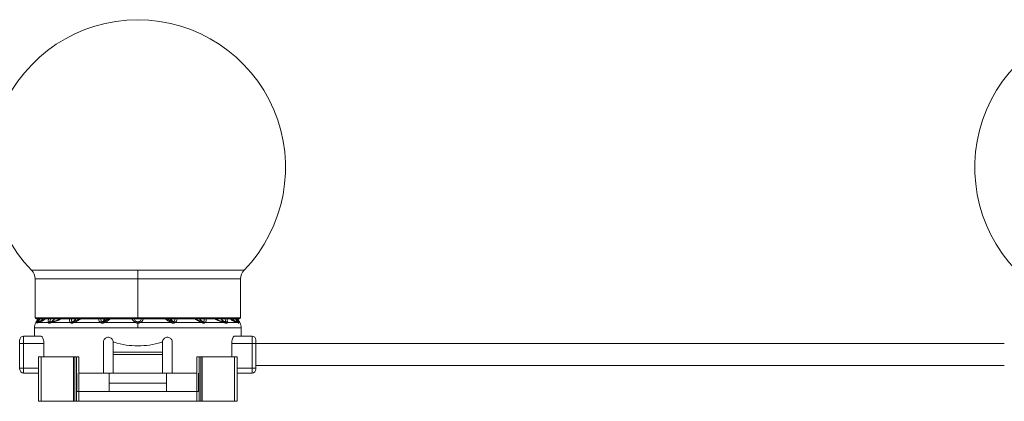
# Model space of a CAD drawing. Header units: millimetres. Extents: x -458 to 1924, y -69 to 431.
# Tile 25 of 49: x 290 to 490, y 153 to 230. Entities that reach past the tile are written whole.
import ezdxf

# ---------------------------------------------------------------- set-up
doc = ezdxf.new("R2010")
doc.units = ezdxf.units.MM

# ---------------------------------------------------------------- blocks, each defined once
blk = doc.blocks.new('Drawing View2')
at = {"color": 7, "linetype": 'Continuous', "lineweight": 18}
for p, q in [((179.12, 1.74), (157.55, 1.74)), ((158.25, 0), (158.25, -7.95)), ((179.12, 0), (158.25, 0)), ((200.7, 1.74), (179.12, 1.74)), ((179.12, 0), (179.12, 1.74)), ((179.12, 0), (179.12, -7.95)), ((200, 0), (179.12, 0)), ((200, -7.95), (200, 0)), ((179.12, -7.95), (158.25, -7.95)), ((179.12, -7.95), (179.12, -8.15)), ((200, -7.95), (179.12, -7.95)), ((158.12, -9.92), (158.12, -11.62)), ((179.12, -9.92), (158.12, -9.92)), ((158.85, -8.15), (158.41, -8.89)), ((158.65, -8.89), (158.41, -8.89)), ((158.45, -8.15), (179.12, -8.15)), ((158.96, -8.89), (158.67, -9.01)), ((160.97, -8.89), (158.96, -8.89)), ((165.48, -8.89), (161.53, -8.89)), ((171.63, -8.89), (166.07, -8.89)), ((173.18, -8.15), (172.23, -8.71)), ((178.69, -8.89), (172.31, -8.89)), ((179.12, -8.15), (199.8, -8.15)), ((200.12, -9.92), (179.12, -9.92)), ((179.12, -8.77), (179.12, -9.02)), ((179.12, -9.92), (179.12, -9.02)), ((185.94, -8.89), (179.56, -8.89)), ((185.08, -8.15), (186.02, -8.71)), ((192.18, -8.89), (186.62, -8.89)), ((196.72, -8.89), (192.77, -8.89)), ((199.29, -8.89), (197.28, -8.89)), ((199.58, -9.01), (199.29, -8.89)), ((199.4, -8.15), (199.84, -8.89)), ((199.84, -8.89), (199.6, -8.89)), ((200.12, -11.62), (200.12, -9.92)), ((155.93, -13.12), (155.93, -11.62)), ((155.93, -11.62), (159.43, -11.62)), ((198.82, -11.62), (202.32, -11.62)), ((202.32, -11.62), (202.32, -13.12)), ((155.12, -13.12), (155.12, -12.42)), ((155.12, -13.12), (155.93, -13.12)), ((155.12, -18.12), (155.12, -13.12)), ((155.93, -18.12), (155.93, -13.12)), ((155.93, -13.12), (160.06, -13.12)), ((160.06, -15.87), (160.06, -13.12)), ((172.12, -12.87), (172.12, -19.12)), ((174.12, -14.87), (174.12, -12.87)), ((174.12, -12.87), (174.33, -12.87)), ((183.92, -12.87), (184.12, -12.87)), ((184.12, -12.87), (184.12, -14.87)), ((186.12, -19.12), (186.12, -12.87)), ((198.19, -15.87), (198.19, -13.12)), ((198.19, -13.12), (202.32, -13.12)), ((203.12, -13.12), (202.32, -13.12)), ((202.32, -13.12), (202.32, -18.12)), ((203.12, -12.42), (203.12, -13.12)), ((203.12, -13.12), (355.12, -13.12)), ((203.12, -13.12), (203.12, -18.12)), ((158.97, -15.87), (158.97, -24.87)), ((159.52, -15.87), (158.97, -15.87)), ((159.52, -15.87), (159.52, -24.87)), ((166.04, -15.87), (159.52, -15.87)), ((166.04, -15.87), (166.04, -24.87)), ((166.35, -15.87), (166.04, -15.87)), ((166.35, -15.87), (166.35, -24.87)), ((166.67, -15.87), (166.35, -15.87)), ((166.67, -15.87), (166.67, -22.87)), ((167.13, -15.87), (167.13, -22.87)), ((184.12, -14.87), (174.12, -14.87)), ((174.12, -15.37), (174.12, -14.87)), ((184.12, -15.37), (174.12, -15.37)), ((174.12, -19.12), (174.12, -15.37)), ((184.12, -15.37), (184.12, -14.87)), ((184.12, -15.37), (184.12, -19.12)), ((191.12, -15.87), (191.12, -22.87)), ((191.58, -15.87), (191.58, -22.87)), ((191.58, -15.87), (191.9, -15.87)), ((191.9, -15.87), (191.9, -24.87)), ((191.9, -15.87), (192.21, -15.87)), ((192.21, -15.87), (192.21, -24.87)), ((192.21, -15.87), (198.73, -15.87)), ((198.73, -15.87), (198.73, -24.87)), ((198.73, -15.87), (199.28, -15.87)), ((199.28, -15.87), (199.28, -24.87)), ((203.12, -17.62), (355.12, -17.62)), ((155.12, -18.12), (155.12, -18.32)), ((155.12, -18.12), (155.93, -18.12)), ((155.93, -19.12), (155.93, -18.12)), ((155.93, -18.12), (158.97, -18.12)), ((158.97, -19.12), (155.93, -19.12)), ((166.77, -19.12), (166.77, -22.87)), ((167.13, -19.12), (172.12, -19.12)), ((174.12, -19.12), (172.12, -19.12)), ((173.32, -21.17), (173.32, -19.12)), ((174.12, -19.12), (184.12, -19.12)), ((186.12, -19.12), (184.12, -19.12)), ((184.93, -21.17), (184.93, -19.12)), ((186.12, -19.12), (191.12, -19.12)), ((191.48, -19.12), (191.48, -22.87)), ((202.32, -18.12), (199.28, -18.12)), ((202.32, -19.12), (199.28, -19.12)), ((202.32, -18.12), (202.32, -19.12)), ((203.12, -18.12), (202.32, -18.12)), ((203.12, -18.12), (203.12, -18.32)), ((173.32, -22.87), (173.32, -21.17)), ((173.32, -21.17), (184.93, -21.17)), ((184.93, -22.87), (184.93, -21.17)), ((166.67, -22.87), (166.67, -24.87)), ((167.14, -22.87), (166.67, -22.87)), ((167.14, -22.87), (167.14, -24.87)), ((191.11, -22.87), (167.14, -22.87)), ((191.11, -22.87), (191.11, -24.87)), ((191.11, -22.87), (191.58, -22.87)), ((191.58, -22.87), (191.58, -24.87)), ((159.52, -24.87), (158.97, -24.87)), ((166.04, -24.87), (159.52, -24.87)), ((166.35, -24.87), (166.04, -24.87)), ((166.67, -24.87), (166.35, -24.87)), ((167.14, -24.87), (166.67, -24.87)), ((191.11, -24.87), (167.14, -24.87)), ((191.11, -24.87), (191.58, -24.87)), ((191.58, -24.87), (191.9, -24.87)), ((191.9, -24.87), (192.21, -24.87)), ((192.21, -24.87), (198.73, -24.87)), ((198.73, -24.87), (199.28, -24.87))]:
    blk.add_line(p, q, dxfattribs=at)
for centre, radius, start, end in [((179.12, 22.58), 30, 90, 224.009), ((179.12, 22.58), 30, 315.991, 90), ((379.13, 22.58), 30, 90, 224.009), ((155.75, 0), 2.5, 0, 44.009), ((202.5, 0), 2.5, 135.991, 180), ((158.45, -7.95), 0.2, 180, 270), ((199.8, -7.95), 0.2, 270, 0), ((160.12, -9.92), 2, 149.0362, 180), ((159.04, -9.16), 0.47, 100.9672, 144.8077), ((159.1, -9.24), 0.5, 109.1019, 153.0969), ((159.1, -9.22), 0.482, 109.3625, 154.2596), ((159.37, -9.11), 0.464, 111.8132, 151.3198), ((161.4, -9.24), 0.556, 101.6448, 140.4638), ((161.53, -9.22), 0.489, 111.492, 154.5199), ((161.55, -9.13), 0.399, 113.9413, 162.016), ((161.88, -9.02), 0.374, 116.4592, 160.1268), ((165.92, -9.26), 0.575, 104.4162, 140.4213), ((166.07, -9.21), 0.506, 114.2513, 153.2837), ((166.2, -8.92), 0.248, 134.0214, 187.8098), ((166.3, -8.86), 0.235, 136.7077, 188.1385), ((172.07, -9.21), 0.543, 110.8768, 144.3208), ((172.24, -9.18), 0.521, 122.0688, 155.3334), ((179.2, -9.17), 0.582, 126.5982, 151.6209), ((179.05, -9.17), 0.582, 28.3791, 53.4018), ((186.01, -9.18), 0.521, 24.6665, 57.9313), ((186.18, -9.21), 0.543, 35.6794, 69.1233), ((191.95, -8.86), 0.235, 351.8615, 43.2923), ((192.05, -8.92), 0.248, 352.1904, 45.9787), ((192.18, -9.21), 0.506, 26.7162, 65.7487), ((192.33, -9.26), 0.575, 39.5788, 75.5838), ((196.37, -9.02), 0.374, 19.8732, 63.5408), ((196.7, -9.13), 0.399, 17.9841, 66.0586), ((196.72, -9.22), 0.489, 25.4801, 68.508), ((196.85, -9.24), 0.556, 39.5362, 78.3552), ((198.88, -9.11), 0.464, 28.6802, 68.1868), ((199.21, -9.16), 0.47, 35.1923, 79.0329), ((199.15, -9.22), 0.482, 25.7404, 70.6374), ((199.15, -9.24), 0.5, 26.9031, 70.898), ((198.12, -9.92), 2, 0, 30.9638), ((155.93, -12.42), 0.8, 90, 180), ((202.32, -12.42), 0.8, 0, 90), ((155.93, -18.32), 0.8, 180, 270), ((202.32, -18.32), 0.8, 270, 0)]:
    blk.add_arc(centre, radius, start, end, dxfattribs=at)
for points, knots in [([(158.65, -9.01), (158.64, -9), (158.63, -8.98), (158.65, -8.92), (158.65, -8.89)], [0, 0, 0, 0, 0.5520112, 1, 1, 1, 1]), ([(158.65, -8.89), (158.68, -8.8), (158.75, -8.61), (158.91, -8.31), (158.99, -8.15)], [0, 0, 0, 0, 0.468096, 1, 1, 1, 1]), ([(158.67, -9.01), (158.66, -9.01), (158.66, -9.02), (158.65, -9.02), (158.65, -9.01)], [0, 0, 0, 0, 0.560051, 1, 1, 1, 1]), ([(159.84, -8.15), (159.75, -8.25), (159.5, -8.53), (159.16, -8.67), (158.93, -8.77)], [0, 0, 0, 0, 0.348264, 1, 1, 1, 1]), ([(158.93, -8.77), (158.93, -8.76), (158.92, -8.75), (158.94, -8.72), (158.95, -8.7)], [0, 0, 0, 0, 0.543645, 1, 1, 1, 1]), ([(158.94, -8.77), (158.94, -8.77), (158.94, -8.77), (158.93, -8.77), (158.93, -8.77)], [0, 0, 0, 0, 0.560002, 1, 1, 1, 1]), ([(159.84, -8.15), (159.76, -8.24), (159.52, -8.52), (159.17, -8.67), (158.94, -8.77)], [0, 0, 0, 0, 0.322153, 1, 1, 1, 1]), ([(159.19, -8.68), (159.14, -8.7), (159.05, -8.73), (158.98, -8.76), (158.94, -8.77)], [0, 0, 0, 0, 0.534048, 1, 1, 1, 1]), ([(158.95, -8.7), (158.97, -8.66), (159.01, -8.58), (159.12, -8.4), (159.21, -8.24), (159.27, -8.15)], [0, 0, 0, 0, 0.282717, 0.578892, 1, 1, 1, 1]), ([(160.33, -8.15), (160.24, -8.22), (160.01, -8.41), (159.68, -8.59), (159.3, -8.77), (159.08, -8.85), (158.96, -8.89)], [0, 0, 0, 0, 0.139887, 0.360724, 0.634704, 1, 1, 1, 1]), ([(160.25, -8.15), (160.19, -8.19), (159.71, -8.55), (159.43, -8.62), (159.19, -8.68)], [0, 0, 0, 0, 0.1226787, 1, 1, 1, 1]), ([(160.97, -8.89), (160.95, -8.84), (160.91, -8.72), (160.93, -8.46), (160.99, -8.25), (161.02, -8.15)], [0, 0, 0, 0, 0.306278, 0.66202, 1, 1, 1, 1]), ([(161.08, -9.01), (161.06, -9), (161, -8.98), (160.98, -8.92), (160.97, -8.89)], [0, 0, 0, 0, 0.530896, 1, 1, 1, 1]), ([(161.17, -9.01), (161.16, -9.01), (161.12, -9.02), (161.1, -9.01), (161.08, -9.01)], [0, 0, 0, 0, 0.560194, 1, 1, 1, 1]), ([(161.53, -8.89), (161.46, -8.91), (161.34, -8.95), (161.23, -8.99), (161.17, -9.01)], [0, 0, 0, 0, 0.555292, 1, 1, 1, 1]), ([(161.29, -8.7), (161.28, -8.66), (161.28, -8.58), (161.31, -8.4), (161.37, -8.24), (161.4, -8.15)], [0, 0, 0, 0, 0.282619, 0.578744, 1, 1, 1, 1]), ([(161.35, -8.77), (161.33, -8.76), (161.3, -8.75), (161.29, -8.72), (161.29, -8.7)], [0, 0, 0, 0, 0.5231365, 1, 1, 1, 1]), ([(162.15, -8.15), (162.13, -8.18), (162.04, -8.32), (161.78, -8.55), (161.51, -8.68), (161.35, -8.77)], [0, 0, 0, 0, 0.115872, 0.449721, 1, 1, 1, 1]), ([(161.39, -8.76), (161.38, -8.77), (161.37, -8.77), (161.35, -8.77), (161.35, -8.77)], [0, 0, 0, 0, 0.560007, 1, 1, 1, 1]), ([(162.19, -8.15), (162.16, -8.18), (162.07, -8.31), (161.82, -8.55), (161.55, -8.68), (161.39, -8.76)], [0, 0, 0, 0, 0.113271, 0.448095, 1, 1, 1, 1]), ([(161.72, -8.68), (161.66, -8.7), (161.54, -8.73), (161.44, -8.75), (161.39, -8.76)], [0, 0, 0, 0, 0.554562, 1, 1, 1, 1]), ([(163.41, -8.15), (163.38, -8.18), (163.17, -8.35), (162.76, -8.5), (162.16, -8.73), (161.76, -8.83), (161.53, -8.89)], [0, 0, 0, 0, 0.048891, 0.310078, 0.599133, 1, 1, 1, 1]), ([(163.26, -8.15), (163.23, -8.16), (162.66, -8.49), (162.18, -8.59), (161.72, -8.68)], [0, 0, 0, 0, 0.044719, 1, 1, 1, 1]), ([(165.48, -8.89), (165.42, -8.84), (165.31, -8.72), (165.23, -8.46), (165.23, -8.25), (165.23, -8.15)], [0, 0, 0, 0, 0.303764, 0.654764, 1, 1, 1, 1]), ([(165.61, -8.99), (165.58, -8.97), (165.53, -8.95), (165.49, -8.91), (165.48, -8.89)], [0, 0, 0, 0, 0.579744, 1, 1, 1, 1]), ([(165.95, -8.95), (165.89, -8.97), (165.8, -9.01), (165.69, -9.01), (165.64, -9), (165.61, -8.99)], [0, 0, 0, 0, 0.4821932, 0.7402634, 1, 1, 1, 1]), ([(165.78, -8.7), (165.75, -8.66), (165.7, -8.58), (165.65, -8.4), (165.66, -8.24), (165.67, -8.15)], [0, 0, 0, 0, 0.2826116, 0.5787268, 1, 1, 1, 1]), ([(165.86, -8.75), (165.84, -8.75), (165.81, -8.73), (165.79, -8.71), (165.78, -8.7)], [0, 0, 0, 0, 0.574767, 1, 1, 1, 1]), ([(166.46, -8.15), (166.45, -8.18), (166.39, -8.3), (166.2, -8.53), (165.99, -8.67), (165.86, -8.75)], [0, 0, 0, 0, 0.0905255, 0.4283247, 1, 1, 1, 1]), ([(166.02, -8.74), (165.99, -8.75), (165.93, -8.77), (165.88, -8.76), (165.86, -8.75)], [0, 0, 0, 0, 0.5416872, 1, 1, 1, 1]), ([(166.07, -8.89), (166.04, -8.9), (166.01, -8.92), (165.97, -8.94), (165.95, -8.95)], [0, 0, 0, 0, 0.5583762, 1, 1, 1, 1]), ([(166.59, -8.15), (166.58, -8.17), (166.52, -8.29), (166.34, -8.51), (166.14, -8.65), (166.02, -8.74)], [0, 0, 0, 0, 0.071997, 0.416313, 1, 1, 1, 1]), ([(166.13, -8.7), (166.11, -8.7), (166.07, -8.72), (166.04, -8.73), (166.02, -8.74)], [0, 0, 0, 0, 0.557314, 1, 1, 1, 1]), ([(167.5, -8.15), (167.32, -8.27), (166.86, -8.58), (166.37, -8.77), (166.07, -8.89)], [0, 0, 0, 0, 0.37174, 1, 1, 1, 1]), ([(167.26, -8.15), (167.16, -8.21), (166.79, -8.44), (166.41, -8.59), (166.13, -8.7)], [0, 0, 0, 0, 0.255256, 1, 1, 1, 1]), ([(171.63, -8.89), (171.51, -8.8), (171.25, -8.61), (171.16, -8.31), (171.11, -8.15)], [0, 0, 0, 0, 0.465818, 1, 1, 1, 1]), ([(171.88, -8.7), (171.83, -8.66), (171.73, -8.58), (171.62, -8.4), (171.58, -8.24), (171.56, -8.15)], [0, 0, 0, 0, 0.282713, 0.578886, 1, 1, 1, 1]), ([(171.76, -8.97), (171.74, -8.95), (171.69, -8.93), (171.65, -8.9), (171.63, -8.89)], [0, 0, 0, 0, 0.55931, 1, 1, 1, 1]), ([(172.31, -8.89), (172.26, -8.92), (172.17, -8.97), (172.02, -9), (171.88, -9), (171.8, -8.98), (171.76, -8.97)], [0, 0, 0, 0, 0.273675, 0.544486, 0.766897, 1, 1, 1, 1]), ([(171.96, -8.74), (171.95, -8.74), (171.92, -8.72), (171.89, -8.71), (171.88, -8.7)], [0, 0, 0, 0, 0.555851, 1, 1, 1, 1]), ([(172.29, -8.15), (172.27, -8.22), (172.19, -8.5), (172.06, -8.64), (171.96, -8.74)], [0, 0, 0, 0, 0.273504, 1, 1, 1, 1]), ([(172.23, -8.71), (172.2, -8.72), (172.16, -8.74), (172.09, -8.76), (172.02, -8.76), (171.98, -8.75), (171.96, -8.74)], [0, 0, 0, 0, 0.255573, 0.503234, 0.749597, 1, 1, 1, 1]), ([(172.5, -8.15), (172.48, -8.22), (172.41, -8.47), (172.3, -8.61), (172.23, -8.71)], [0, 0, 0, 0, 0.257868, 1, 1, 1, 1]), ([(172.31, -8.89), (172.29, -8.84), (172.24, -8.76), (172.23, -8.73), (172.23, -8.71)], [0, 0, 0, 0, 0.5592992, 1, 1, 1, 1]), ([(173.52, -8.15), (173.34, -8.29), (172.97, -8.58), (172.53, -8.78), (172.31, -8.89)], [0, 0, 0, 0, 0.482432, 1, 1, 1, 1]), ([(177.96, -8.15), (177.97, -8.18), (178.02, -8.29), (178.17, -8.5), (178.39, -8.73), (178.6, -8.84), (178.69, -8.89)], [0, 0, 0, 0, 0.087551, 0.374618, 0.728459, 1, 1, 1, 1]), ([(178.37, -8.15), (178.41, -8.24), (178.49, -8.4), (178.66, -8.58), (178.79, -8.66), (178.85, -8.7)], [0, 0, 0, 0, 0.4214293, 0.7175146, 1, 1, 1, 1]), ([(178.69, -8.89), (178.76, -8.93), (178.9, -9), (179.05, -9.01), (179.12, -9.02)], [0, 0, 0, 0, 0.54913, 1, 1, 1, 1]), ([(178.85, -8.7), (178.9, -8.72), (178.98, -8.76), (179.08, -8.77), (179.12, -8.77)], [0, 0, 0, 0, 0.511372, 1, 1, 1, 1]), ([(179.12, -8.77), (179.16, -8.77), (179.22, -8.76), (179.31, -8.74), (179.36, -8.72), (179.4, -8.7)], [0, 0, 0, 0, 0.325553, 0.611247, 1, 1, 1, 1]), ([(179.12, -9.02), (179.18, -9.01), (179.27, -9.01), (179.42, -8.96), (179.51, -8.92), (179.56, -8.89)], [0, 0, 0, 0, 0.3329763, 0.6197469, 1, 1, 1, 1]), ([(179.4, -8.7), (179.46, -8.66), (179.59, -8.58), (179.76, -8.4), (179.84, -8.24), (179.88, -8.15)], [0, 0, 0, 0, 0.282689, 0.578819, 1, 1, 1, 1]), ([(179.56, -8.89), (179.67, -8.83), (179.89, -8.71), (180.14, -8.45), (180.24, -8.24), (180.28, -8.15)], [0, 0, 0, 0, 0.327806, 0.696077, 1, 1, 1, 1]), ([(184.74, -8.15), (184.89, -8.28), (185.26, -8.57), (185.69, -8.77), (185.94, -8.89)], [0, 0, 0, 0, 0.428836, 1, 1, 1, 1]), ([(186.02, -8.71), (185.95, -8.61), (185.84, -8.47), (185.77, -8.22), (185.75, -8.15)], [0, 0, 0, 0, 0.741883, 1, 1, 1, 1]), ([(186.02, -8.71), (186.02, -8.73), (186, -8.77), (185.96, -8.85), (185.94, -8.89)], [0, 0, 0, 0, 0.5592821, 1, 1, 1, 1]), ([(185.94, -8.89), (185.99, -8.92), (186.08, -8.97), (186.23, -9), (186.37, -9), (186.45, -8.98), (186.49, -8.97)], [0, 0, 0, 0, 0.273593, 0.542673, 0.764584, 1, 1, 1, 1]), ([(186.29, -8.74), (186.19, -8.64), (186.06, -8.5), (185.98, -8.23), (185.96, -8.15)], [0, 0, 0, 0, 0.706167, 1, 1, 1, 1]), ([(186.02, -8.71), (186.05, -8.72), (186.09, -8.74), (186.16, -8.76), (186.23, -8.76), (186.27, -8.75), (186.29, -8.74)], [0, 0, 0, 0, 0.255568, 0.50322, 0.749583, 1, 1, 1, 1]), ([(186.29, -8.74), (186.3, -8.74), (186.33, -8.72), (186.36, -8.71), (186.37, -8.7)], [0, 0, 0, 0, 0.555849, 1, 1, 1, 1]), ([(186.37, -8.7), (186.42, -8.66), (186.52, -8.58), (186.63, -8.4), (186.67, -8.24), (186.69, -8.15)], [0, 0, 0, 0, 0.282687, 0.578817, 1, 1, 1, 1]), ([(186.49, -8.97), (186.51, -8.95), (186.56, -8.93), (186.6, -8.9), (186.62, -8.89)], [0, 0, 0, 0, 0.55931, 1, 1, 1, 1]), ([(186.62, -8.89), (186.7, -8.83), (186.89, -8.71), (187.06, -8.45), (187.11, -8.24), (187.13, -8.15)], [0, 0, 0, 0, 0.327092, 0.694522, 1, 1, 1, 1]), ([(190.75, -8.15), (190.93, -8.27), (191.39, -8.58), (191.88, -8.77), (192.18, -8.89)], [0, 0, 0, 0, 0.371826, 1, 1, 1, 1]), ([(190.99, -8.15), (191.09, -8.21), (191.46, -8.44), (191.84, -8.59), (192.12, -8.7)], [0, 0, 0, 0, 0.25535, 1, 1, 1, 1]), ([(192.23, -8.74), (192.16, -8.7), (192.01, -8.6), (191.82, -8.4), (191.71, -8.22), (191.66, -8.15)], [0, 0, 0, 0, 0.292039, 0.713628, 1, 1, 1, 1]), ([(192.39, -8.75), (192.32, -8.72), (192.16, -8.62), (191.96, -8.41), (191.82, -8.24), (191.78, -8.15), (191.78, -8.15)], [0, 0, 0, 0, 0.28583, 0.698372, 0.989823, 1, 1, 1, 1]), ([(192.12, -8.7), (192.14, -8.7), (192.18, -8.72), (192.21, -8.73), (192.23, -8.74)], [0, 0, 0, 0, 0.557314, 1, 1, 1, 1]), ([(192.18, -8.89), (192.21, -8.9), (192.24, -8.92), (192.28, -8.94), (192.3, -8.95)], [0, 0, 0, 0, 0.558376, 1, 1, 1, 1]), ([(192.23, -8.74), (192.24, -8.74), (192.27, -8.76), (192.32, -8.76), (192.36, -8.76), (192.38, -8.76), (192.39, -8.75)], [0, 0, 0, 0, 0.252688, 0.501352, 0.749494, 1, 1, 1, 1]), ([(192.3, -8.95), (192.36, -8.97), (192.45, -9.01), (192.56, -9.01), (192.61, -9), (192.64, -8.99)], [0, 0, 0, 0, 0.483067, 0.740048, 1, 1, 1, 1]), ([(192.39, -8.75), (192.41, -8.75), (192.44, -8.73), (192.46, -8.71), (192.47, -8.7)], [0, 0, 0, 0, 0.549544, 1, 1, 1, 1]), ([(192.47, -8.7), (192.5, -8.66), (192.55, -8.58), (192.6, -8.4), (192.59, -8.24), (192.58, -8.15)], [0, 0, 0, 0, 0.282686, 0.578816, 1, 1, 1, 1]), ([(192.64, -8.99), (192.66, -8.97), (192.72, -8.95), (192.75, -8.91), (192.77, -8.89)], [0, 0, 0, 0, 0.554606, 1, 1, 1, 1]), ([(192.77, -8.89), (192.83, -8.83), (192.95, -8.71), (193.03, -8.45), (193.02, -8.24), (193.02, -8.15)], [0, 0, 0, 0, 0.32691, 0.694118, 1, 1, 1, 1]), ([(194.82, -8.15), (194.91, -8.21), (195.18, -8.38), (195.85, -8.65), (196.36, -8.79), (196.72, -8.89)], [0, 0, 0, 0, 0.128653, 0.385736, 1, 1, 1, 1]), ([(195, -8.15), (195.03, -8.17), (195.61, -8.53), (196.08, -8.61), (196.53, -8.68)], [0, 0, 0, 0, 0.044443, 1, 1, 1, 1]), ([(196.86, -8.76), (196.65, -8.66), (196.36, -8.52), (196.14, -8.24), (196.07, -8.15)], [0, 0, 0, 0, 0.681942, 1, 1, 1, 1]), ([(196.9, -8.77), (196.81, -8.72), (196.58, -8.62), (196.3, -8.41), (196.16, -8.22), (196.1, -8.15)], [0, 0, 0, 0, 0.31705, 0.750332, 1, 1, 1, 1]), ([(196.53, -8.68), (196.59, -8.7), (196.71, -8.73), (196.81, -8.75), (196.86, -8.76)], [0, 0, 0, 0, 0.554562, 1, 1, 1, 1]), ([(196.72, -8.89), (196.79, -8.91), (196.91, -8.95), (197.02, -8.99), (197.08, -9.01)], [0, 0, 0, 0, 0.555292, 1, 1, 1, 1]), ([(196.96, -8.7), (196.97, -8.66), (196.97, -8.58), (196.94, -8.4), (196.88, -8.24), (196.85, -8.15)], [0, 0, 0, 0, 0.282683, 0.57893, 1, 1, 1, 1]), ([(196.86, -8.76), (196.87, -8.77), (196.88, -8.77), (196.9, -8.77), (196.9, -8.77)], [0, 0, 0, 0, 0.560007, 1, 1, 1, 1]), ([(196.9, -8.77), (196.92, -8.76), (196.95, -8.75), (196.96, -8.71), (196.96, -8.7)], [0, 0, 0, 0, 0.552472, 1, 1, 1, 1]), ([(197.08, -9.01), (197.09, -9.01), (197.13, -9.02), (197.15, -9.01), (197.17, -9.01)], [0, 0, 0, 0, 0.560194, 1, 1, 1, 1]), ([(197.17, -9.01), (197.19, -9), (197.25, -8.98), (197.27, -8.92), (197.28, -8.89)], [0, 0, 0, 0, 0.5601162, 1, 1, 1, 1]), ([(197.28, -8.89), (197.32, -8.75), (197.37, -8.55), (197.25, -8.24), (197.21, -8.15)], [0, 0, 0, 0, 0.73013, 1, 1, 1, 1]), ([(199.29, -8.89), (199.16, -8.84), (198.92, -8.76), (198.46, -8.54), (198.12, -8.34), (197.94, -8.16), (197.92, -8.15)], [0, 0, 0, 0, 0.399487, 0.712863, 0.983883, 1, 1, 1, 1]), ([(199.06, -8.68), (198.8, -8.64), (198.53, -8.59), (198.02, -8.17), (198, -8.15)], [0, 0, 0, 0, 0.956086, 1, 1, 1, 1]), ([(199.31, -8.77), (199.21, -8.73), (198.97, -8.63), (198.65, -8.43), (198.48, -8.23), (198.41, -8.15)], [0, 0, 0, 0, 0.288519, 0.718464, 1, 1, 1, 1]), ([(199.32, -8.77), (199.22, -8.73), (198.97, -8.63), (198.65, -8.43), (198.48, -8.23), (198.41, -8.15)], [0, 0, 0, 0, 0.288338, 0.717896, 1, 1, 1, 1]), ([(198.98, -8.15), (199.04, -8.24), (199.13, -8.4), (199.24, -8.58), (199.28, -8.66), (199.3, -8.7)], [0, 0, 0, 0, 0.421045, 0.717302, 1, 1, 1, 1]), ([(199.31, -8.77), (199.27, -8.75), (199.19, -8.73), (199.1, -8.7), (199.06, -8.68)], [0, 0, 0, 0, 0.542941, 1, 1, 1, 1]), ([(199.26, -8.15), (199.34, -8.31), (199.5, -8.61), (199.57, -8.8), (199.6, -8.89)], [0, 0, 0, 0, 0.528095, 1, 1, 1, 1]), ([(199.3, -8.7), (199.31, -8.72), (199.33, -8.75), (199.32, -8.76), (199.32, -8.77)], [0, 0, 0, 0, 0.510723, 1, 1, 1, 1]), ([(199.32, -8.77), (199.32, -8.77), (199.31, -8.77), (199.31, -8.77), (199.31, -8.77)], [0, 0, 0, 0, 0.55978, 1, 1, 1, 1]), ([(199.6, -9.01), (199.6, -9.02), (199.59, -9.02), (199.59, -9.01), (199.58, -9.01)], [0, 0, 0, 0, 0.559761, 1, 1, 1, 1]), ([(199.6, -8.89), (199.61, -8.93), (199.62, -8.99), (199.61, -9.01), (199.6, -9.01)], [0, 0, 0, 0, 0.572072, 1, 1, 1, 1]), ([(160.06, -13.12), (160.05, -12.96), (160.04, -12.64), (159.93, -12.22), (159.79, -11.88), (159.61, -11.66), (159.49, -11.63), (159.43, -11.62)], [0, 0, 0, 0, 0.192981, 0.385659, 0.586478, 0.804523, 1, 1, 1, 1]), ([(174.12, -12.87), (174.11, -12.76), (174.09, -12.54), (173.93, -12.24), (173.69, -12.02), (173.38, -11.88), (173.03, -11.85), (172.69, -11.94), (172.4, -12.14), (172.2, -12.43), (172.13, -12.69), (172.13, -12.84), (172.12, -12.87)], [0, 0, 0, 0, 0.102692, 0.205345, 0.309125, 0.415784, 0.526123, 0.639705, 0.754182, 0.86573, 0.971495, 1, 1, 1, 1]), ([(186.12, -12.87), (186.11, -12.76), (186.09, -12.54), (185.94, -12.25), (185.7, -12.03), (185.39, -11.88), (185.04, -11.85), (184.7, -11.94), (184.41, -12.14), (184.21, -12.43), (184.13, -12.68), (184.13, -12.83), (184.12, -12.87)], [0, 0, 0, 0, 0.100795, 0.201493, 0.304873, 0.413747, 0.527057, 0.641563, 0.753853, 0.862272, 0.967136, 1, 1, 1, 1]), ([(198.82, -11.62), (198.75, -11.63), (198.61, -11.67), (198.41, -11.96), (198.26, -12.39), (198.2, -12.8), (198.19, -13.05), (198.19, -13.12)], [0, 0, 0, 0, 0.23522, 0.470544, 0.700974, 0.913889, 1, 1, 1, 1]), ([(179.12, -13.63), (178.33, -13.6), (176.68, -13.53), (175.13, -13.09), (174.33, -12.87)], [0, 0, 0, 0, 0.486988, 1, 1, 1, 1]), ([(183.92, -12.87), (183.12, -13.09), (181.57, -13.53), (179.92, -13.6), (179.12, -13.63)], [0, 0, 0, 0, 0.513031, 1, 1, 1, 1]), ([(167.13, -15.87), (167.1, -15.87), (167.06, -15.87), (166.9, -15.87), (166.8, -15.87), (166.78, -15.87)], [0, 0, 0, 0, 0.450672, 0.900903, 1, 1, 1, 1]), ([(191.12, -15.87), (191.15, -15.87), (191.19, -15.87), (191.35, -15.87), (191.45, -15.87), (191.47, -15.87)], [0, 0, 0, 0, 0.450672, 0.900903, 1, 1, 1, 1])]:
    blk.add_open_spline(points, degree=3, knots=knots, dxfattribs=at)

msp = doc.modelspace()

# ---------------------------------------------------------------- block references
at = {"color": 7, "linetype": 'Continuous', "lineweight": 18}
msp.add_blockref('Drawing View2', (134.58, 177.47), dxfattribs=at)

doc.saveas('drawing.dxf')
